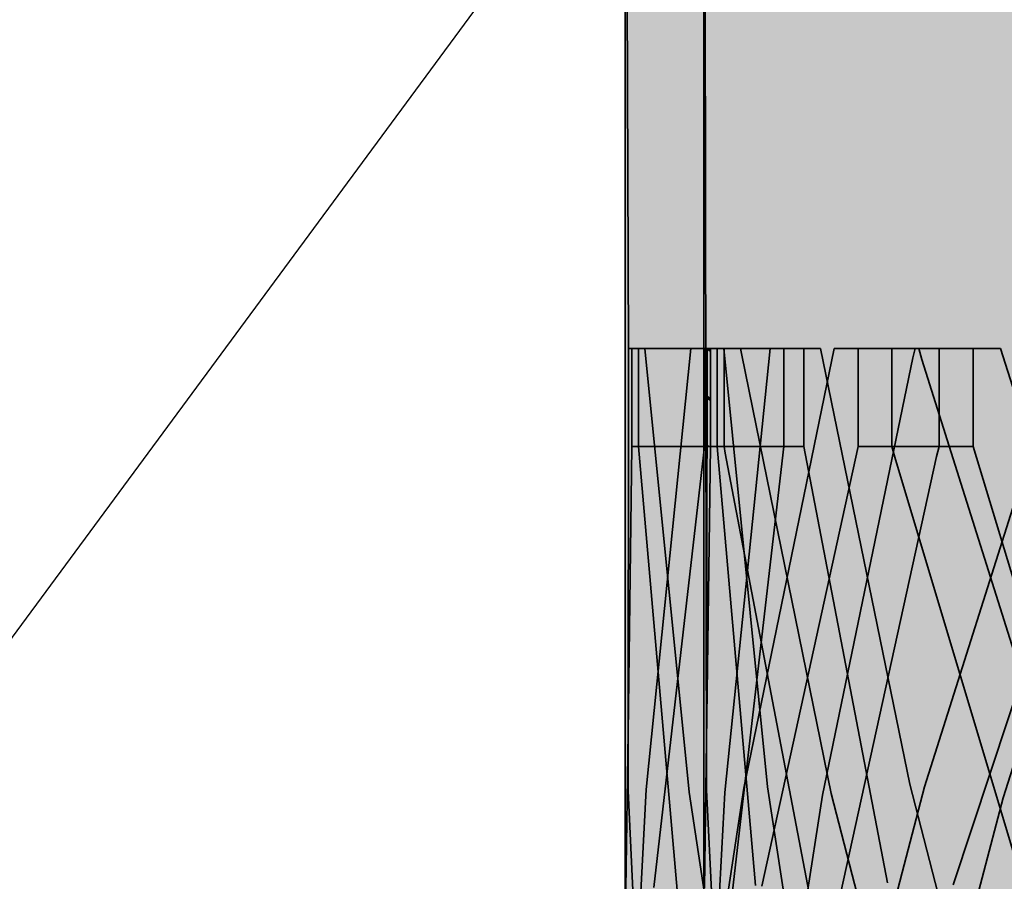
# Model space of a CAD drawing. Extents: x -357 to 533, y -64 to 530.
# Tile 47 of 135: x -56.99 to -56.489, y 219.005 to 219.444. Entities that reach past the tile are written whole.
import ezdxf
from ezdxf.lldxf.tags import DXFTag

# ---------------------------------------------------------------- set-up
doc = ezdxf.new("R2010")
doc.units = 0
doc.layers.get('0').update_dxf_attribs({"lineweight": 35})
doc.layers.add('5_EG-DURCHBRÜCHE', color=7, linetype='Continuous', lineweight=25)
doc.layers.add('5_EG-HLSE', color=7, linetype='Continuous', lineweight=25)
doc.layers.add('L_Auslass', color=7, linetype='Continuous', lineweight=35, true_color=0xababab)
doc.layers.add('L_Auslass-Shading', color=7, linetype='Continuous', lineweight=35, true_color=0xababab)
tags = doc.linetypes.add('ALL_S14', pattern=[0.002, 0.001, -0.001]).pattern_tags.tags
tags[6:7] = [DXFTag(74, 4), DXFTag(75, 0), DXFTag(340, '0'), DXFTag(46, 1.0), DXFTag(50, 0.0), DXFTag(44, 0.0), DXFTag(45, 0.0)]
tags[4:5] = [DXFTag(74, 4), DXFTag(75, 0), DXFTag(340, '0'), DXFTag(46, 1.0), DXFTag(50, 0.0), DXFTag(44, 0.0), DXFTag(45, 0.0)]
tags = doc.linetypes.add('VERDECKT2_S2', pattern=[0.0027, 0.002, -0.0007]).pattern_tags.tags
tags[6:7] = [DXFTag(74, 4), DXFTag(75, 0), DXFTag(340, '0'), DXFTag(46, 1.0), DXFTag(50, 0.0), DXFTag(44, 0.0), DXFTag(45, 0.0)]
tags[4:5] = [DXFTag(74, 4), DXFTag(75, 0), DXFTag(340, '0'), DXFTag(46, 1.0), DXFTag(50, 0.0), DXFTag(44, 0.0), DXFTag(45, 0.0)]

# ---------------------------------------------------------------- blocks, each defined once
blk = doc.blocks.new('Shading-A06HSW5CNL', base_point=(-48.84926, 219.00322))
at = {"layer": 'L_Auslass-Shading', "color": 251, "true_color": 0x565656}
for points in [[(-56.68229, 219.77625), (-56.68058, 219.27625), (-56.67846, 219.27625)], [(-56.6762, 219.27625), (-56.67547, 219.27625), (-56.67971, 219.44002), (-56.68229, 219.77625)], [(-56.67846, 219.27625), (-56.6762, 219.27625), (-56.67971, 219.44002)], [(-56.68071, 219.14764), (-56.68081, 219.05107), (-56.6762, 219.27625), (-56.67624, 219.24408)], [(-56.67846, 219.27625), (-56.68058, 219.27625), (-56.68071, 219.14764)], [(-56.68071, 219.14764), (-56.6762, 219.27625), (-56.67846, 219.27625)], [(-56.67624, 219.24408), (-56.67547, 219.27625), (-56.6762, 219.27625)], [(-56.64014, 219.09015), (-56.63877, 219.22624), (-56.64038, 219.10913)], [(-56.63983, 219.02019), (-56.63877, 219.22624), (-56.64012, 219.09109)], [(-56.64092, 219.06996), (-56.64228, 218.87625), (-56.64038, 219.10913), (-56.64014, 219.09015)], [(-56.64225, 218.87625), (-56.64056, 218.87625), (-56.64012, 219.09109), (-56.63983, 219.02019)], [(-56.64186, 219.00145), (-56.64228, 218.87625), (-56.64092, 219.06996)]]:
    blk.add_solid(points, dxfattribs=at)
at = {"layer": 'L_Auslass-Shading', "color": 251, "true_color": 0x5d5d5d}
for points in [[(-56.60542, 218.77625), (-56.68229, 219.77625), (-56.68229, 218.77625)], [(-56.60542, 218.77625), (-56.60542, 219.77625), (-56.68229, 219.77625)], [(-56.66466, 219.62625), (-56.67408, 219.77625), (-56.67401, 219.36449), (-56.68229, 219.77625)], [(-56.67408, 219.77625), (-56.65213, 219.4267), (-56.61991, 219.77625), (-56.62519, 219.62834)], [(-56.59158, 219.62625), (-56.58647, 219.77625), (-56.61842, 219.42378), (-56.64228, 219.77625)], [(-56.64228, 219.77625), (-56.56619, 218.77625), (-56.56619, 219.77625)], [(-56.64228, 219.77625), (-56.64228, 218.77625), (-56.56619, 218.77625)], [(-56.56619, 219.77625), (-56.58647, 219.77625), (-56.60018, 219.37395)], [(-56.65213, 219.4267), (-56.66466, 219.62625), (-56.67224, 219.27625), (-56.67401, 219.36449)], [(-56.60018, 219.37395), (-56.59158, 219.62625), (-56.60843, 219.27625), (-56.61842, 219.42378)], [(-56.67547, 219.22624), (-56.67213, 218.87482), (-56.65585, 219.0005)]]:
    blk.add_solid(points, dxfattribs=at)
at = {"layer": 'L_Auslass-Shading', "color": 251, "true_color": 0x5a5a5a}
for points in [[(-56.68229, 219.77625), (-56.67547, 219.27625), (-56.67466, 219.32916)], [(-56.67547, 219.27625), (-56.67376, 219.27625), (-56.67466, 219.32916)], [(-56.63877, 219.22624), (-56.63822, 219.23578), (-56.63877, 219.25125)], [(-56.63877, 219.22624), (-56.6316, 219.05023), (-56.63822, 219.23578)], [(-56.63951, 218.89671), (-56.6316, 219.05023), (-56.63983, 219.02019), (-56.63877, 219.22624)], [(-56.64056, 218.87625), (-56.63951, 218.89671), (-56.63983, 219.02019)]]:
    blk.add_solid(points, dxfattribs=at)
at = {"layer": 'L_Auslass-Shading', "color": 251, "true_color": 0x5b5b5b}
for points in [[(-56.67401, 219.36449), (-56.68229, 219.77625), (-56.67466, 219.32916)], [(-56.67224, 219.27625), (-56.67401, 219.36449), (-56.67376, 219.27625), (-56.67466, 219.32916)]]:
    blk.add_solid(points, dxfattribs=at)
at = {"layer": 'L_Auslass-Shading', "color": 251, "true_color": 0x585858}
for points in [[(-56.64228, 219.77625), (-56.64056, 219.27625), (-56.63975, 219.27625)], [(-56.64228, 219.77625), (-56.63975, 219.27625), (-56.63877, 219.27625)]]:
    blk.add_solid(points, dxfattribs=at)
at = {"layer": 'L_Auslass-Shading', "color": 251, "true_color": 0x555555}
for points in [[(-56.64228, 219.77625), (-56.64068, 219.17177), (-56.64056, 219.27625)], [(-56.64228, 219.77625), (-56.64081, 219.05162), (-56.64068, 219.17177)], [(-56.64012, 219.09109), (-56.63877, 219.22624), (-56.64014, 219.09015)], [(-56.64228, 218.87625), (-56.64225, 218.87625), (-56.64014, 219.09015), (-56.64012, 219.09109)]]:
    blk.add_solid(points, dxfattribs=at)
at = {"layer": 'L_Auslass-Shading', "color": 251, "true_color": 0x5c5c5c}
for points in [[(-56.64228, 219.77625), (-56.63877, 219.27625), (-56.60843, 219.27625)], [(-56.60843, 219.27625), (-56.63877, 219.27625), (-56.63877, 219.25125)], [(-56.6316, 219.05023), (-56.60843, 219.27625), (-56.63822, 219.23578), (-56.63644, 219.25317)], [(-56.63644, 219.25317), (-56.63877, 219.25125), (-56.63822, 219.23578)]]:
    blk.add_solid(points, dxfattribs=at)
at = {"layer": 'L_Auslass-Shading', "color": 251, "true_color": 0x636363}
for points in [[(-56.6264, 219.36282), (-56.60542, 219.77625), (-56.62667, 219.37381)], [(-56.60542, 219.77625), (-56.62662, 219.27625), (-56.62348, 219.27625)], [(-56.60542, 219.77625), (-56.6264, 219.36282), (-56.6249, 219.31671)], [(-56.63079, 219.27625), (-56.6264, 219.36282), (-56.63182, 219.27625), (-56.62667, 219.37381)], [(-56.6264, 219.36282), (-56.63079, 219.27625), (-56.6249, 219.31671), (-56.62662, 219.27625)], [(-56.60153, 219.25125), (-56.60153, 219.22624), (-56.58184, 219.04884)]]:
    blk.add_solid(points, dxfattribs=at)
at = {"layer": 'L_Auslass-Shading', "color": 251, "true_color": 0x5f5f5f}
for points in [[(-56.62667, 219.37381), (-56.60542, 219.77625), (-56.62044, 219.66385)], [(-56.62044, 219.66385), (-56.62754, 219.50343), (-56.62667, 219.37381), (-56.63182, 219.27625)], [(-56.65213, 219.4267), (-56.6376, 219.27625), (-56.62519, 219.62834), (-56.62754, 219.50343)], [(-56.62754, 219.50343), (-56.6376, 219.27625), (-56.63182, 219.27625)], [(-56.65213, 219.4267), (-56.67224, 219.27625), (-56.6376, 219.27625)], [(-56.6376, 219.27625), (-56.67224, 219.27625), (-56.63439, 219.24399), (-56.64975, 219.05043)], [(-56.63182, 219.27625), (-56.6376, 219.27625), (-56.63439, 219.24399)], [(-56.60843, 218.87625), (-56.60153, 219.22624), (-56.62028, 218.87625)]]:
    blk.add_solid(points, dxfattribs=at)
at = {"layer": 'L_Auslass-Shading', "color": 251, "true_color": 0x646464}
blk.add_solid([(-56.60542, 219.77625), (-56.62348, 219.27625), (-56.62288, 219.27277)], dxfattribs=at)
at = {"layer": 'L_Auslass-Shading', "color": 251, "true_color": 0x676767}
for points in [[(-56.60542, 219.77625), (-56.62288, 219.27277), (-56.60798, 219.27344)], [(-56.59386, 219.27408), (-56.60542, 219.77625), (-56.60798, 219.27344)], [(-56.5465, 219.27625), (-56.60542, 219.77625), (-56.59386, 219.27408)], [(-56.60052, 219.16307), (-56.59386, 219.27408), (-56.60693, 219.19449), (-56.60798, 219.27344)], [(-56.57743, 219.04973), (-56.5465, 219.27625), (-56.60052, 219.16307), (-56.59386, 219.27408)], [(-56.60798, 219.27344), (-56.62288, 219.27277), (-56.60693, 219.19449)], [(-56.56561, 218.94316), (-56.55705, 218.87625), (-56.56308, 219.04239), (-56.52374, 219.22124)], [(-56.56689, 219.0251), (-56.56639, 218.94928), (-56.56308, 219.04239), (-56.56561, 218.94316)], [(-56.5727, 218.99867), (-56.56639, 218.94928), (-56.56689, 219.0251)]]:
    blk.add_solid(points, dxfattribs=at)
at = {"layer": 'L_Auslass-Shading', "color": 8, "true_color": 0x6e6e6e}
for points in [[(-56.60542, 219.77625), (-56.60542, 218.77625), (-56.5597, 219.57539), (-56.5597, 218.77625)], [(-56.5597, 219.77625), (-56.60542, 219.77625), (-56.54803, 219.38115)], [(-56.52093, 219.77625), (-56.56619, 219.77625), (-56.51502, 219.52226), (-56.52249, 219.27625)], [(-56.52093, 218.78136), (-56.52093, 219.57539), (-56.56619, 218.77625), (-56.56619, 219.77625)], [(-56.52869, 219.77625), (-56.5597, 219.77625), (-56.52869, 219.43912), (-56.5597, 219.57539)], [(-56.54803, 219.38115), (-56.54478, 219.35876), (-56.5597, 219.77625), (-56.52869, 219.77625)], [(-56.54478, 219.35876), (-56.54201, 219.33969), (-56.52869, 219.77625), (-56.47915, 219.77625)], [(-56.47915, 219.22148), (-56.47915, 219.77625), (-56.52869, 219.43912), (-56.52869, 219.77625)], [(-56.51009, 219.31038), (-56.48671, 219.37473), (-56.52093, 219.77625), (-56.44118, 219.77625)], [(-56.44118, 219.22148), (-56.44118, 219.77625), (-56.52093, 219.57539), (-56.52093, 219.77625)], [(-56.5597, 219.57539), (-56.5597, 218.77625), (-56.52869, 219.43912), (-56.52869, 218.77625)], [(-56.44118, 218.77625), (-56.44118, 219.22148), (-56.52093, 218.77625), (-56.52093, 219.57539)], [(-56.54201, 219.33969), (-56.53279, 219.27625), (-56.51262, 219.54376), (-56.50655, 219.52083)], [(-56.50655, 219.52083), (-56.53279, 219.27625), (-56.48371, 219.43457)], [(-56.52249, 219.27625), (-56.51009, 219.31038), (-56.51502, 219.52226)], [(-56.53279, 219.27625), (-56.53119, 219.27058), (-56.48371, 219.43457), (-56.48262, 219.43071)], [(-56.52869, 218.77625), (-56.47915, 218.77625), (-56.52869, 219.43912), (-56.47915, 219.22148)], [(-56.49845, 219.27625), (-56.48671, 219.37473), (-56.50923, 219.27625), (-56.51009, 219.31038)], [(-56.41698, 219.27625), (-56.48671, 219.37473), (-56.49845, 219.27625)], [(-56.51009, 219.31038), (-56.52249, 219.27625), (-56.50923, 219.27625)], [(-56.50919, 219.27534), (-56.52249, 219.27625), (-56.50919, 219.25357), (-56.52249, 219.25125)], [(-56.50923, 219.27625), (-56.52249, 219.27625), (-56.50919, 219.27534)], [(-56.49874, 219.27463), (-56.49845, 219.27625), (-56.50919, 219.27534), (-56.50923, 219.27625)], [(-56.49874, 219.27463), (-56.50919, 219.27534), (-56.49874, 219.2554), (-56.50919, 219.25357)], [(-56.41698, 219.27625), (-56.49845, 219.27625), (-56.41945, 219.26926), (-56.49874, 219.27463)], [(-56.49874, 219.2554), (-56.41945, 219.26926), (-56.49874, 219.27463)], [(-56.41945, 219.26926), (-56.49874, 219.2554), (-56.48994, 219.04741), (-56.50589, 219.14731)], [(-56.50589, 219.14731), (-56.49874, 219.2554), (-56.50784, 219.15955), (-56.50919, 219.25357)], [(-56.50919, 219.25357), (-56.52249, 219.25125), (-56.50784, 219.15955)], [(-56.48787, 219.03035), (-56.54507, 219.22087), (-56.48768, 218.97659), (-56.53119, 218.87059)]]:
    blk.add_solid(points, dxfattribs=at)
at = {"layer": 'L_Auslass-Shading', "color": 251, "true_color": 0x6c6c6c}
for points in [[(-56.54745, 219.35394), (-56.60542, 219.77625), (-56.54637, 219.29784)], [(-56.54803, 219.38115), (-56.60542, 219.77625), (-56.54745, 219.35394)], [(-56.54745, 219.35394), (-56.54527, 219.3381), (-56.54803, 219.38115), (-56.54478, 219.35876)], [(-56.54527, 219.3381), (-56.54322, 219.32318), (-56.54478, 219.35876), (-56.54201, 219.33969)], [(-56.54637, 219.29784), (-56.54615, 219.29607), (-56.54745, 219.35394), (-56.54527, 219.3381)], [(-56.53279, 219.27625), (-56.54201, 219.33969), (-56.53678, 219.27625), (-56.54322, 219.32318)], [(-56.54615, 219.29607), (-56.54531, 219.28925), (-56.54527, 219.3381), (-56.54322, 219.32318)], [(-56.53678, 219.27625), (-56.54322, 219.32318), (-56.5437, 219.27625), (-56.54531, 219.28925)]]:
    blk.add_solid(points, dxfattribs=at)
at = {"layer": 'L_Auslass-Shading', "color": 251, "true_color": 0x6b6b6b}
for points in [[(-56.60542, 219.77625), (-56.5465, 219.27625), (-56.54531, 219.28925), (-56.54598, 219.27625)], [(-56.54598, 219.27625), (-56.5437, 219.27625), (-56.54531, 219.28925)], [(-56.52249, 219.25125), (-56.52249, 219.22624), (-56.50589, 219.14731), (-56.50589, 219.13506)], [(-56.5465, 219.22624), (-56.57743, 219.04973), (-56.54507, 219.22087)], [(-56.5224, 219.21434), (-56.52374, 219.22124), (-56.52164, 218.92624), (-56.53473, 218.87625)], [(-56.50789, 219.13972), (-56.5224, 219.21434), (-56.50831, 218.97719), (-56.52164, 218.92624)], [(-56.50589, 219.13506), (-56.48994, 219.04741), (-56.50589, 219.14731)], [(-56.50831, 218.97719), (-56.50477, 218.99074), (-56.50789, 219.13972), (-56.50577, 219.12883)], [(-56.50477, 218.99074), (-56.48994, 219.04741), (-56.50577, 219.12883)]]:
    blk.add_solid(points, dxfattribs=at)
at = {"layer": 'L_Auslass-Shading', "color": 251, "true_color": 0x616161}
for points in [[(-56.56619, 219.77625), (-56.60138, 219.28964), (-56.60153, 219.27625)], [(-56.60138, 219.28964), (-56.56619, 219.77625), (-56.60085, 219.33037)], [(-56.60234, 219.27625), (-56.60138, 219.28964), (-56.60506, 219.27625), (-56.60085, 219.33037)], [(-56.60138, 219.28964), (-56.60234, 219.27625), (-56.60153, 219.27625)], [(-56.63182, 219.25125), (-56.63182, 219.27625), (-56.63321, 219.23579), (-56.63439, 219.24399)], [(-56.63182, 219.25125), (-56.63321, 219.23579), (-56.63182, 219.22624)], [(-56.63439, 219.24399), (-56.64975, 219.05043), (-56.63321, 219.23579)], [(-56.63321, 219.23579), (-56.64975, 219.05043), (-56.63182, 219.22624)]]:
    blk.add_solid(points, dxfattribs=at)
at = {"layer": 'L_Auslass-Shading', "color": 251, "true_color": 0x656565}
for points in [[(-56.56619, 219.77625), (-56.60153, 219.27625), (-56.5703, 219.274)], [(-56.5703, 219.274), (-56.55592, 219.27296), (-56.56619, 219.77625)], [(-56.55592, 219.27296), (-56.53585, 219.27151), (-56.56619, 219.77625)], [(-56.5703, 219.274), (-56.60153, 219.27625), (-56.5703, 219.26088), (-56.60153, 219.25125)], [(-56.5703, 219.26088), (-56.55592, 219.26532), (-56.5703, 219.274), (-56.55592, 219.27296)], [(-56.56131, 219.14824), (-56.53585, 219.27151), (-56.55592, 219.26532)], [(-56.55592, 219.26532), (-56.53585, 219.27151), (-56.55592, 219.27296)], [(-56.5703, 219.26088), (-56.56762, 219.11771), (-56.55592, 219.26532), (-56.56131, 219.14824)], [(-56.58184, 219.04884), (-56.56762, 219.11771), (-56.60153, 219.25125), (-56.5703, 219.26088)], [(-56.60704, 219.09561), (-56.63131, 219.22302), (-56.60641, 218.93416), (-56.62288, 218.87276)], [(-56.60137, 219.06586), (-56.60704, 219.09561), (-56.60262, 218.94829), (-56.60641, 218.93416)], [(-56.60262, 218.94829), (-56.58879, 218.99982), (-56.60137, 219.06586)]]:
    blk.add_solid(points, dxfattribs=at)
at = {"layer": 'L_Auslass-Shading', "color": 251, "true_color": 0x606060}
for points in [[(-56.60085, 219.33037), (-56.56619, 219.77625), (-56.60018, 219.37395)], [(-56.60506, 219.27625), (-56.60085, 219.33037), (-56.60843, 219.27625), (-56.60018, 219.37395)]]:
    blk.add_solid(points, dxfattribs=at)
at = {"layer": 'L_Auslass-Shading', "color": 251, "true_color": 0x686868}
for points in [[(-56.56619, 219.77625), (-56.53585, 219.27151), (-56.53473, 219.27625)], [(-56.55705, 218.87625), (-56.54684, 218.87625), (-56.52374, 219.22124)], [(-56.54684, 218.87625), (-56.53473, 218.87625), (-56.52374, 219.22124)]]:
    blk.add_solid(points, dxfattribs=at)
at = {"layer": 'L_Auslass-Shading', "color": 251, "true_color": 0x6a6a6a}
for points in [[(-56.56619, 219.77625), (-56.52491, 219.27625), (-56.52249, 219.27625)], [(-56.5465, 219.27625), (-56.57743, 219.04973), (-56.5465, 219.25125)], [(-56.5465, 219.25125), (-56.57743, 219.04973), (-56.5465, 219.22624)], [(-56.52249, 219.22624), (-56.52374, 219.22124), (-56.5224, 219.21434)], [(-56.50789, 219.13972), (-56.50784, 219.1458), (-56.5224, 219.21434), (-56.52249, 219.22624)], [(-56.53119, 218.87059), (-56.54507, 219.22087), (-56.54352, 218.91835), (-56.54584, 219.2168)], [(-56.54605, 219.21565), (-56.57743, 219.04973), (-56.54696, 218.93166)], [(-56.54556, 218.92624), (-56.54605, 219.21565), (-56.54624, 219.15573)], [(-56.54556, 218.92624), (-56.54352, 218.91835), (-56.54605, 219.21565), (-56.54584, 219.2168)], [(-56.54696, 218.93166), (-56.54556, 218.92624), (-56.54624, 219.15573)], [(-56.50577, 219.12883), (-56.50589, 219.13506), (-56.50789, 219.13972), (-56.50784, 219.1458)], [(-56.48994, 219.04741), (-56.50589, 219.13506), (-56.50577, 219.12883)]]:
    blk.add_solid(points, dxfattribs=at)
at = {"layer": 'L_Auslass-Shading', "color": 251, "true_color": 0x696969}
for points in [[(-56.56619, 219.77625), (-56.52869, 219.27625), (-56.52491, 219.27625)], [(-56.53473, 219.27625), (-56.52869, 219.27625), (-56.56619, 219.77625)]]:
    blk.add_solid(points, dxfattribs=at)
at = {"layer": 'L_Auslass-Shading', "color": 8, "true_color": 0x707070}
for points in [[(-56.53119, 219.27058), (-56.43302, 219.27544), (-56.48262, 219.43071)], [(-56.53119, 219.27058), (-56.4292, 219.26331), (-56.43302, 219.27544)], [(-56.53119, 219.27058), (-56.46146, 219.04892), (-56.4292, 219.26331), (-56.43181, 219.19936)]]:
    blk.add_solid(points, dxfattribs=at)
at = {"layer": 'L_Auslass-Shading', "color": 253, "true_color": 0xababab}
for points in [[(-56.67881, 219.27625), (-56.67881, 219.25125), (-56.64032, 219.25221), (-56.64032, 219.25125)], [(-56.64038, 219.27625), (-56.67881, 219.27625), (-56.64032, 219.25221)], [(-56.6593, 219.27625), (-56.67547, 219.27625), (-56.6593, 219.26616)], [(-56.6593, 219.26616), (-56.67547, 219.27625), (-56.6593, 219.25125), (-56.67547, 219.25125)], [(-56.65157, 219.26134), (-56.65157, 219.27625), (-56.6593, 219.26616), (-56.6593, 219.27625)], [(-56.6354, 219.27625), (-56.65157, 219.27625), (-56.6354, 219.25125), (-56.65157, 219.26134)], [(-56.64194, 219.27625), (-56.64194, 219.25125), (-56.6389, 219.27437), (-56.63884, 219.25125)], [(-56.63891, 219.27625), (-56.64194, 219.27625), (-56.6389, 219.27437)], [(-56.63877, 219.27625), (-56.64038, 219.27625), (-56.63877, 219.25125), (-56.64032, 219.25221)], [(-56.60153, 219.27625), (-56.63891, 219.27625), (-56.60153, 219.25125), (-56.6389, 219.27437)], [(-56.63884, 219.25125), (-56.60153, 219.25125), (-56.6389, 219.27437)], [(-56.61991, 219.27625), (-56.63182, 219.27625), (-56.61991, 219.26889)], [(-56.61991, 219.26889), (-56.63182, 219.27625), (-56.61991, 219.25125), (-56.63182, 219.25125)], [(-56.5989, 219.25594), (-56.5989, 219.27625), (-56.61991, 219.26889), (-56.61991, 219.27625)], [(-56.59131, 219.27625), (-56.5989, 219.27625), (-56.59131, 219.25125), (-56.5989, 219.25594)], [(-56.56372, 219.27625), (-56.56372, 219.25125), (-56.53148, 219.2567), (-56.53148, 219.25125)], [(-56.53148, 219.27625), (-56.56372, 219.27625), (-56.53148, 219.2567)], [(-56.5465, 219.25125), (-56.50508, 219.25125), (-56.5465, 219.27625)], [(-56.5465, 219.27625), (-56.50508, 219.25125), (-56.50508, 219.27625)], [(-56.52249, 219.27625), (-56.53148, 219.27625), (-56.52249, 219.25125), (-56.53148, 219.2567)], [(-56.65157, 219.26134), (-56.6593, 219.26616), (-56.65157, 219.25125), (-56.6593, 219.25125)], [(-56.5989, 219.25594), (-56.61991, 219.26889), (-56.5989, 219.25125), (-56.61991, 219.25125)], [(-56.65157, 219.25125), (-56.6354, 219.25125), (-56.65157, 219.26134)], [(-56.5989, 219.25125), (-56.59131, 219.25125), (-56.5989, 219.25594)], [(-56.53148, 219.25125), (-56.52249, 219.25125), (-56.53148, 219.2567)], [(-56.67881, 219.25125), (-56.67881, 219.22624), (-56.64025, 219.22717), (-56.64025, 219.22624)], [(-56.64032, 219.25125), (-56.67881, 219.25125), (-56.64025, 219.22717)], [(-56.6593, 219.25125), (-56.67547, 219.25125), (-56.6593, 219.24115)], [(-56.6593, 219.24115), (-56.67547, 219.25125), (-56.6593, 219.22624), (-56.67547, 219.22624)], [(-56.65157, 219.23633), (-56.65157, 219.25125), (-56.6593, 219.24115), (-56.6593, 219.25125)], [(-56.6354, 219.25125), (-56.65157, 219.25125), (-56.6354, 219.22624), (-56.65157, 219.23633)], [(-56.64194, 219.25125), (-56.64194, 219.22624), (-56.63884, 219.24933), (-56.63878, 219.22624)], [(-56.63884, 219.25125), (-56.64194, 219.25125), (-56.63884, 219.24933)], [(-56.64032, 219.25125), (-56.63877, 219.25125), (-56.64032, 219.25221)], [(-56.63877, 219.25125), (-56.64032, 219.25125), (-56.63877, 219.22624), (-56.64025, 219.22717)], [(-56.60153, 219.25125), (-56.63884, 219.25125), (-56.60153, 219.22624), (-56.63884, 219.24933)], [(-56.63878, 219.22624), (-56.60153, 219.22624), (-56.63884, 219.24933)], [(-56.61991, 219.25125), (-56.63182, 219.25125), (-56.61991, 219.2439)], [(-56.61991, 219.2439), (-56.63182, 219.25125), (-56.61991, 219.22624), (-56.63182, 219.22624)], [(-56.5989, 219.23093), (-56.5989, 219.25125), (-56.61991, 219.2439), (-56.61991, 219.25125)], [(-56.59131, 219.25125), (-56.5989, 219.25125), (-56.59131, 219.22624), (-56.5989, 219.23093)], [(-56.56372, 219.25125), (-56.56372, 219.22624), (-56.53148, 219.2317), (-56.53148, 219.22624)], [(-56.53148, 219.25125), (-56.56372, 219.25125), (-56.53148, 219.2317)], [(-56.5465, 219.22624), (-56.50508, 219.22624), (-56.5465, 219.25125)], [(-56.5465, 219.25125), (-56.50508, 219.22624), (-56.50508, 219.25125)], [(-56.52249, 219.25125), (-56.53148, 219.25125), (-56.52249, 219.22624), (-56.53148, 219.2317)], [(-56.65157, 219.23633), (-56.6593, 219.24115), (-56.65157, 219.22624), (-56.6593, 219.22624)], [(-56.5989, 219.23093), (-56.61991, 219.2439), (-56.5989, 219.22624), (-56.61991, 219.22624)], [(-56.65157, 219.22624), (-56.6354, 219.22624), (-56.65157, 219.23633)], [(-56.5989, 219.22624), (-56.59131, 219.22624), (-56.5989, 219.23093)], [(-56.53148, 219.22624), (-56.52249, 219.22624), (-56.53148, 219.2317)], [(-56.64025, 219.22624), (-56.63877, 219.22624), (-56.64025, 219.22717)]]:
    blk.add_solid(points, dxfattribs=at)
at = {"layer": 'L_Auslass-Shading', "color": 251, "true_color": 0x595959}
for points in [[(-56.67547, 219.25125), (-56.67547, 219.27625), (-56.67588, 219.23586), (-56.67624, 219.24408)], [(-56.67547, 219.22624), (-56.67547, 219.25125), (-56.67588, 219.23586)], [(-56.67624, 219.24408), (-56.68081, 219.05107), (-56.67588, 219.23586)], [(-56.67547, 219.22624), (-56.67588, 219.23586), (-56.68081, 219.05107)], [(-56.68081, 219.05107), (-56.67213, 218.87482), (-56.67547, 219.22624)]]:
    blk.add_solid(points, dxfattribs=at)
at = {"layer": 'L_Auslass-Shading', "color": 252, "true_color": 0x919191}
for points in [[(-56.67881, 219.22624), (-56.68118, 219.05119), (-56.64833, 219.0408), (-56.64886, 219.03036)], [(-56.67881, 219.22624), (-56.64833, 219.0408), (-56.64025, 219.22624), (-56.64246, 219.15479)], [(-56.6593, 219.22624), (-56.67547, 219.22624), (-56.64685, 219.09985), (-56.65585, 219.0005)], [(-56.66762, 219.00179), (-56.63903, 219.00056), (-56.64194, 219.22624), (-56.63883, 219.17717)], [(-56.65157, 219.22624), (-56.6593, 219.22624), (-56.64199, 219.15353), (-56.64685, 219.09985)], [(-56.64199, 219.15353), (-56.6354, 219.22624), (-56.65157, 219.22624)], [(-56.64025, 219.22624), (-56.64246, 219.15479), (-56.64029, 219.19695)], [(-56.6221, 219.00247), (-56.61586, 219.00284), (-56.64199, 219.15353), (-56.6354, 219.22624)], [(-56.63878, 219.22624), (-56.64194, 219.22624), (-56.63883, 219.17717)], [(-56.64028, 219.19936), (-56.64038, 219.10913), (-56.63907, 219.22624), (-56.63877, 219.22624)], [(-56.64025, 219.22624), (-56.64028, 219.19936), (-56.63907, 219.22624)], [(-56.63883, 219.17717), (-56.63115, 219.05579), (-56.63878, 219.22624), (-56.62349, 219.22624)], [(-56.61991, 219.22624), (-56.63182, 219.22624), (-56.61968, 219.22395), (-56.63131, 219.22302)], [(-56.61968, 219.22395), (-56.63131, 219.22302), (-56.61544, 219.18095)], [(-56.63115, 219.05579), (-56.62762, 219.00006), (-56.62349, 219.22624), (-56.60153, 219.22624)], [(-56.5989, 219.22624), (-56.61991, 219.22624), (-56.59882, 219.22565), (-56.61968, 219.22395)], [(-56.59882, 219.22565), (-56.61968, 219.22395), (-56.58087, 219.08926), (-56.61544, 219.18095)], [(-56.56372, 219.22624), (-56.59983, 219.06123), (-56.53307, 219.22241)], [(-56.59882, 219.22565), (-56.59131, 219.22624), (-56.5989, 219.22624)], [(-56.58087, 219.08926), (-56.54881, 219.00424), (-56.59882, 219.22565), (-56.59131, 219.22624)], [(-56.53148, 219.22624), (-56.56372, 219.22624), (-56.53307, 219.22241)], [(-56.54507, 219.22087), (-56.52776, 219.22319), (-56.5465, 219.22624), (-56.52869, 219.22624)], [(-56.52249, 219.22624), (-56.53148, 219.22624), (-56.52374, 219.22124), (-56.53307, 219.22241)], [(-56.52776, 219.22319), (-56.50508, 219.22624), (-56.52869, 219.22624)], [(-56.43853, 219.00569), (-56.50508, 219.22624), (-56.49857, 219.12695), (-56.52776, 219.22319)], [(-56.44157, 219.22624), (-56.51531, 219.00322), (-56.41627, 219.22162), (-56.43295, 219.15955)], [(-56.61544, 219.18095), (-56.63131, 219.22302), (-56.60704, 219.09561)], [(-56.56308, 219.04239), (-56.52374, 219.22124), (-56.56619, 219.03214), (-56.55518, 219.14391)], [(-56.53307, 219.22241), (-56.55194, 219.17685), (-56.52374, 219.22124), (-56.55518, 219.14391)], [(-56.52776, 219.22319), (-56.54507, 219.22087), (-56.49857, 219.12695)], [(-56.54507, 219.22087), (-56.47847, 218.99902), (-56.47915, 219.06294), (-56.46066, 219.002)], [(-56.54507, 219.22087), (-56.47915, 219.06294), (-56.542, 219.21469)], [(-56.542, 219.21469), (-56.47915, 219.06294), (-56.49857, 219.12695)], [(-56.64246, 219.15479), (-56.64038, 219.10913), (-56.64029, 219.19695)], [(-56.58158, 219.00061), (-56.58087, 219.08926), (-56.60704, 219.09561), (-56.61544, 219.18095)], [(-56.63883, 219.17717), (-56.63903, 219.00056), (-56.63115, 219.05579), (-56.63364, 219.00032)], [(-56.55194, 219.17685), (-56.59983, 219.06123), (-56.55518, 219.14391), (-56.61269, 219.00247)], [(-56.43295, 219.15955), (-56.51531, 219.00322), (-56.47651, 218.99741)], [(-56.64833, 219.0408), (-56.64634, 219.02875), (-56.64246, 219.15479)], [(-56.64246, 219.15479), (-56.64634, 219.02875), (-56.64038, 219.10913), (-56.64092, 219.06996)], [(-56.64199, 219.15353), (-56.64685, 219.09985), (-56.6221, 219.00247), (-56.63718, 219.00159)], [(-56.55518, 219.14391), (-56.61269, 219.00247), (-56.56689, 219.0251), (-56.5727, 218.99867)], [(-56.47915, 219.06294), (-56.45434, 219.00305), (-56.49857, 219.12695), (-56.43853, 219.00569)], [(-56.64685, 219.09985), (-56.65585, 219.0005), (-56.63718, 219.00159)], [(-56.58158, 219.00061), (-56.60704, 219.09561), (-56.60137, 219.06586)], [(-56.58087, 219.08926), (-56.58158, 219.00061), (-56.56938, 219.00197)], [(-56.56938, 219.00197), (-56.54881, 219.00424), (-56.58087, 219.08926)], [(-56.64186, 219.00145), (-56.64092, 219.06996), (-56.64634, 219.02875)], [(-56.60137, 219.06586), (-56.58879, 218.99982), (-56.58158, 219.00061)], [(-56.63364, 219.00032), (-56.62762, 219.00006), (-56.63115, 219.05579)], [(-56.68121, 219.04871), (-56.68186, 219.00116), (-56.67653, 219.00119)], [(-56.68118, 219.05119), (-56.68121, 219.04871), (-56.6746, 219.00121), (-56.67653, 219.00119)], [(-56.64886, 219.03036), (-56.68118, 219.05119), (-56.65036, 219.00139), (-56.6746, 219.00121)], [(-56.64886, 219.03036), (-56.64634, 219.02875), (-56.64833, 219.0408)], [(-56.56689, 219.0251), (-56.56308, 219.04239), (-56.56619, 219.03214)], [(-56.64634, 219.02875), (-56.64886, 219.03036), (-56.64994, 219.00139), (-56.65036, 219.00139)], [(-56.64994, 219.00139), (-56.64186, 219.00145), (-56.64634, 219.02875)]]:
    blk.add_solid(points, dxfattribs=at)
at = {"layer": 'L_Auslass-Shading', "color": 251, "true_color": 0x626262}
for points in [[(-56.64975, 219.05043), (-56.63131, 219.22302), (-56.63182, 219.22624)], [(-56.60843, 218.87625), (-56.60073, 218.92624), (-56.60153, 219.22624)], [(-56.60073, 218.92624), (-56.58184, 219.04884), (-56.60153, 219.22624)], [(-56.62288, 218.87276), (-56.63131, 219.22302), (-56.64975, 219.05043)]]:
    blk.add_solid(points, dxfattribs=at)
at = {"layer": 'L_Auslass-Shading', "color": 251, "true_color": 0x5e5e5e}
blk.add_solid([(-56.62028, 218.87625), (-56.60153, 219.22624), (-56.62762, 219.00006)], dxfattribs=at)
blk = doc.blocks.new('Referenz-A06HSW74NL', base_point=(-327.47952, -41.14992))
at = {"layer": '5_EG-DURCHBRÜCHE', "color": 0, "linetype": 'VERDECKT2_S2', "lineweight": -2, "ltscale": 0.25}
blk.add_line((-57.18222, 218.87425), (-52.68216, 224.97667), dxfattribs=at)
at = {"layer": '5_EG-HLSE', "color": 0, "linetype": 'ALL_S14', "lineweight": 13, "ltscale": 0.13}
blk.add_line((-56.68228, 279.64812), (-56.68228, 218.87425), dxfattribs=at)
blk = doc.blocks.new('YGC-A06HSW7MNL', base_point=(-56.98228, 218.77625))
at = {"color": 0, "linetype": 'ByBlock', "lineweight": -2, "ltscale": 0.35}
for p, q in [((-56.68228, 219.77625), (-56.68228, 218.77625)), ((-56.68228, 219.77625), (-56.68058, 219.27625)), ((-56.64228, 219.77625), (-56.64228, 218.77625)), ((-56.64228, 219.77625), (-56.64081, 219.05162)), ((-56.68058, 219.27625), (-56.68081, 219.05107)), ((-56.68058, 219.27625), (-56.67972, 219.27625)), ((-56.64056, 219.27625), (-56.68058, 219.27625)), ((-56.67972, 219.27625), (-56.67881, 219.27625)), ((-56.63877, 219.27625), (-56.67881, 219.27625)), ((-56.67881, 219.27625), (-56.67881, 219.25125)), ((-56.6354, 219.27625), (-56.67547, 219.27625)), ((-56.67547, 219.27625), (-56.67547, 219.25125)), ((-56.67547, 219.27625), (-56.67376, 219.27625)), ((-56.67376, 219.27625), (-56.67224, 219.27625)), ((-56.67224, 219.27625), (-56.64975, 219.05043)), ((-56.63213, 219.27625), (-56.67224, 219.27625)), ((-56.64878, 219.27625), (-56.6716, 219.05171)), ((-56.64878, 219.27625), (-56.64809, 219.27625)), ((-56.60843, 219.27625), (-56.64878, 219.27625)), ((-56.64809, 219.27625), (-56.64469, 219.27625)), ((-56.64469, 219.27625), (-56.64194, 219.27625)), ((-56.60153, 219.27625), (-56.64194, 219.27625)), ((-56.64194, 219.27625), (-56.64194, 219.25125)), ((-56.64081, 219.05162), (-56.64056, 219.27625)), ((-56.64056, 219.27625), (-56.63975, 219.27625)), ((-56.63975, 219.27625), (-56.63877, 219.27625)), ((-56.63877, 219.27625), (-56.63877, 219.25125)), ((-56.6354, 219.25125), (-56.6354, 219.27625)), ((-56.63385, 219.27625), (-56.6354, 219.27625)), ((-56.63213, 219.27625), (-56.63385, 219.27625)), ((-56.60975, 219.05301), (-56.63213, 219.27625)), ((-56.59131, 219.27625), (-56.63183, 219.27625)), ((-56.63183, 219.27625), (-56.63183, 219.25125)), ((-56.63183, 219.27625), (-56.6308, 219.27625)), ((-56.6316, 219.05024), (-56.60843, 219.27625)), ((-56.6308, 219.27625), (-56.62662, 219.27625)), ((-56.62662, 219.27625), (-56.62348, 219.27625)), ((-56.62348, 219.27625), (-56.62288, 219.27276)), ((-56.58288, 219.27625), (-56.62348, 219.27625)), ((-56.57583, 219.27625), (-56.62183, 219.05238)), ((-56.60843, 219.27625), (-56.60506, 219.27625)), ((-56.60506, 219.27625), (-56.60234, 219.27625)), ((-56.60234, 219.27625), (-56.60153, 219.27625)), ((-56.60153, 219.27625), (-56.60153, 219.25125)), ((-56.59131, 219.25125), (-56.59131, 219.27625)), ((-56.58718, 219.27625), (-56.59131, 219.27625)), ((-56.58407, 219.27625), (-56.58718, 219.27625)), ((-56.58288, 219.27625), (-56.58407, 219.27625)), ((-56.53745, 219.05442), (-56.58288, 219.27625)), ((-56.57583, 219.27625), (-56.57364, 219.27625)), ((-56.53473, 219.27625), (-56.57583, 219.27625)), ((-56.57364, 219.27625), (-56.56754, 219.27625)), ((-56.56754, 219.27625), (-56.56372, 219.27625)), ((-56.52249, 219.27625), (-56.56372, 219.27625)), ((-56.56372, 219.27625), (-56.56372, 219.25125)), ((-56.50509, 219.27625), (-56.54651, 219.27625)), ((-56.54651, 219.27625), (-56.54651, 219.25125)), ((-56.54651, 219.27625), (-56.5437, 219.27625)), ((-56.5437, 219.27625), (-56.53678, 219.27625)), ((-56.53678, 219.27625), (-56.53279, 219.27625)), ((-56.53585, 219.27152), (-56.53473, 219.27625)), ((-56.53473, 219.27625), (-56.52869, 219.27625)), ((-56.53279, 219.27625), (-56.53119, 219.27059)), ((-56.49122, 219.27625), (-56.53279, 219.27625)), ((-56.45937, 219.27625), (-56.5299, 219.05312)), ((-56.52869, 219.27625), (-56.52491, 219.27625)), ((-56.52491, 219.27625), (-56.52249, 219.27625)), ((-56.52249, 219.27625), (-56.52249, 219.25125)), ((-56.50509, 219.25125), (-56.50509, 219.27625)), ((-56.49823, 219.27625), (-56.50509, 219.27625)), ((-56.49428, 219.27625), (-56.49823, 219.27625)), ((-56.49122, 219.27625), (-56.49428, 219.27625)), ((-56.42153, 219.05588), (-56.49122, 219.27625)), ((-56.62288, 219.27276), (-56.57743, 219.04973)), ((-56.58184, 219.04884), (-56.53585, 219.27152)), ((-56.53119, 219.27059), (-56.46146, 219.04892)), ((-56.48994, 219.04741), (-56.41944, 219.26925)), ((-56.67881, 219.25125), (-56.67881, 219.22625)), ((-56.67547, 219.25125), (-56.67547, 219.22625)), ((-56.64194, 219.25125), (-56.64194, 219.22625)), ((-56.63877, 219.25125), (-56.63877, 219.22625)), ((-56.6354, 219.22625), (-56.6354, 219.25125)), ((-56.63183, 219.25125), (-56.63183, 219.22625)), ((-56.60153, 219.25125), (-56.60153, 219.22625)), ((-56.59131, 219.22625), (-56.59131, 219.25125)), ((-56.56372, 219.25125), (-56.56372, 219.22625)), ((-56.54651, 219.25125), (-56.54651, 219.22625)), ((-56.52249, 219.25125), (-56.52249, 219.22625)), ((-56.50509, 219.22625), (-56.50509, 219.25125)), ((-56.67881, 219.22625), (-56.68078, 219.08059)), ((-56.63877, 219.22625), (-56.67881, 219.22625)), ((-56.67547, 219.22625), (-56.65585, 219.00051)), ((-56.66726, 219.22625), (-56.67547, 219.22625)), ((-56.64194, 219.22625), (-56.66762, 219.00179)), ((-56.6354, 219.22625), (-56.66726, 219.22625)), ((-56.60153, 219.22625), (-56.64194, 219.22625)), ((-56.63877, 219.22625), (-56.64186, 219.00145)), ((-56.61585, 219.00283), (-56.6354, 219.22625)), ((-56.63183, 219.22625), (-56.63131, 219.22302)), ((-56.6134, 219.22625), (-56.63183, 219.22625)), ((-56.60153, 219.22625), (-56.62762, 219.00007)), ((-56.59131, 219.22625), (-56.6134, 219.22625)), ((-56.56372, 219.22625), (-56.61269, 219.00246)), ((-56.54881, 219.00424), (-56.59131, 219.22625)), ((-56.52249, 219.22625), (-56.56372, 219.22625)), ((-56.54651, 219.22625), (-56.54507, 219.22087)), ((-56.51724, 219.22625), (-56.54651, 219.22625)), ((-56.52249, 219.22625), (-56.52374, 219.22124)), ((-56.50509, 219.22625), (-56.51724, 219.22625)), ((-56.44157, 219.22625), (-56.51531, 219.00322)), ((-56.43853, 219.0057), (-56.50509, 219.22625)), ((-56.63131, 219.22302), (-56.58879, 218.99982)), ((-56.52374, 219.22124), (-56.5727, 218.99867)), ((-56.54507, 219.22087), (-56.47847, 218.99903)), ((-56.68078, 219.08059), (-56.68186, 219.00115)), ((-56.49122, 218.87625), (-56.53745, 219.05442)), ((-56.68081, 219.05107), (-56.67213, 218.87482)), ((-56.6716, 219.05171), (-56.68056, 218.87683)), ((-56.64975, 219.05043), (-56.62288, 218.87276)), ((-56.62183, 219.05238), (-56.64843, 218.87886)), ((-56.63213, 218.87625), (-56.64081, 219.05162)), ((-56.64056, 218.87625), (-56.6316, 219.05024)), ((-56.58288, 218.87625), (-56.60975, 219.05301)), ((-56.60843, 218.87625), (-56.58184, 219.04884)), ((-56.57743, 219.04973), (-56.53119, 218.87059)), ((-56.5299, 219.05312), (-56.57471, 218.88098)), ((-56.53473, 218.87625), (-56.48994, 219.04741))]:
    blk.add_line(p, q, dxfattribs=at)

msp = doc.modelspace()

# ---------------------------------------------------------------- block references
at = {"color": 251, "lineweight": 25, "ltscale": 0.25, "true_color": 0x585858}
msp.add_blockref('Referenz-A06HSW74NL', (-327.47952, -41.14992), dxfattribs=at)
at = {"layer": 'L_Auslass'}
msp.add_blockref('Shading-A06HSW5CNL', (-48.84926, 219.00322), dxfattribs=at)
at = {"layer": 'L_Auslass', "ltscale": 0.35}
msp.add_blockref('YGC-A06HSW7MNL', (-56.98228, 218.77625), dxfattribs=at)

doc.saveas('drawing.dxf')
